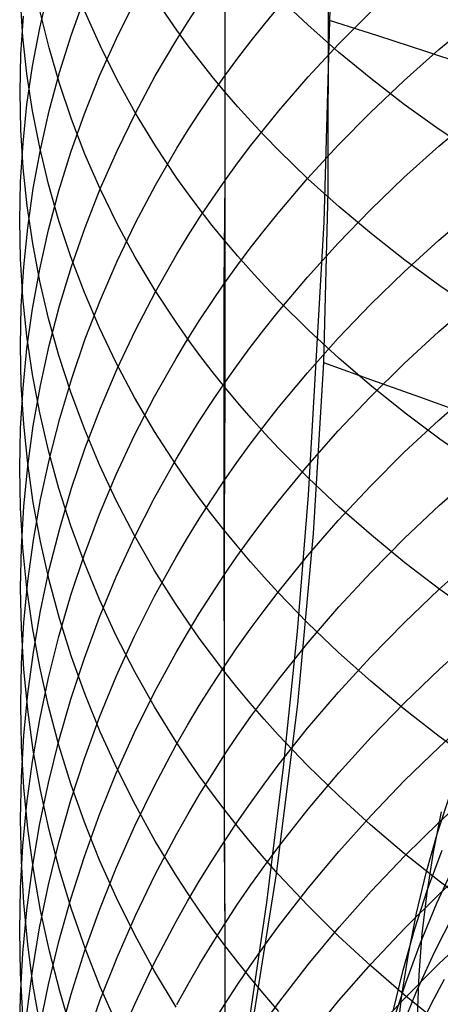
# Model space of a CAD drawing. Extents: x -383 to 1849, y -1185 to -529.
# Tile 237 of 256: x 193.37 to 197.38, y -1087.24 to -1077.85. Entities that reach past the tile are written whole.
import ezdxf

# ---------------------------------------------------------------- set-up
doc = ezdxf.new("R2010")
doc.units = 0
doc.layers.add('PREDEFINITO', color=7, linetype='CONTINUOUS')

msp = doc.modelspace()

# ---------------------------------------------------------------- linework, layer by layer
at = {"layer": 'PREDEFINITO'}
for p, q in [((196.3154, -1074.5882, 439.3962), (196.3105, -1079.4875, 439.3059)), ((195.3272, -1075.6237, 650.5404), (195.327, -1078.5385, 648.1151)), ((196.2742, -1079.7811, 439.3061), (196.3492, -1077.1655, 439.3496)), ((195.3262, -1077.3631, 628.0642), (195.3264, -1079.3899, 625.5879)), ((193.5619, -1077.9314, 634.9734), (193.6457, -1077.5692, 634.6532)), ((193.4012, -1078.014, 639.757), (193.3784, -1077.6591, 639.4174)), ((193.8652, -1077.9923, 632.797), (193.9946, -1077.6322, 632.491)), ((194.2928, -1078.0303, 630.6732), (194.4678, -1077.6774, 630.3852)), ((194.8702, -1077.9529, 647.4841), (194.6646, -1077.652, 647.1599)), ((196.1183, -1077.9018, 650.2481), (195.8379, -1077.6362, 649.9503)), ((193.65, -1078.1207, 642.3567), (193.566, -1077.7778, 642.0153)), ((194.9783, -1077.8688, 628.4606), (195.0904, -1077.6986, 628.3272)), ((195.709, -1077.8901, 626.4604), (195.8436, -1077.7279, 626.3383)), ((196.4164, -1078.081, 624.643), (196.7233, -1077.7733, 624.4209)), ((193.382, -1078.1795, 637.5103), (193.4052, -1077.8178, 637.1775)), ((194.1403, -1078.1058, 644.9391), (193.9957, -1077.7809, 644.6026)), ((194.8699, -1078.0406, 628.5953), (194.9783, -1077.8688, 628.4606)), ((196.3151, -1077.8534, 439.3363), (196.7829, -1078.0035, 439.2886)), ((197.3698, -1078.1369, 622.7784), (197.7141, -1077.8506, 622.5801)), ((193.4934, -1078.2957, 635.2954), (193.5619, -1077.9314, 634.9734)), ((194.9787, -1078.1014, 647.6441), (194.8702, -1077.9529, 647.4841)), ((195.578, -1078.0542, 626.5838), (195.709, -1077.8901, 626.4604)), ((196.4125, -1078.161, 650.5387), (196.1183, -1077.9018, 650.2481)), ((193.4392, -1078.368, 640.0957), (193.4012, -1078.014, 639.757)), ((193.7511, -1078.3558, 633.1059), (193.8652, -1077.9923, 632.797)), ((194.1329, -1078.3879, 630.9651), (194.2928, -1078.0303, 630.6732)), ((194.6645, -1078.3887, 628.8682), (194.8699, -1078.0406, 628.5953)), ((195.4507, -1078.2202, 626.7087), (195.578, -1078.0542, 626.5838)), ((196.7829, -1078.0035, 439.2886), (197.2505, -1078.1556, 439.2316)), ((193.7492, -1078.4612, 642.6956), (193.65, -1078.1207, 642.3567)), ((194.3002, -1078.4268, 645.2716), (194.1403, -1078.1058, 644.9391)), ((195.091, -1078.2485, 647.8026), (194.9787, -1078.1014, 647.6441)), ((196.1228, -1078.3967, 624.8709), (196.4164, -1078.081, 624.643)), ((197.0375, -1078.432, 622.9827), (197.3698, -1078.1369, 622.7784)), ((193.3741, -1078.5416, 637.8434), (193.382, -1078.1795, 637.5103)), ((195.2071, -1078.3942, 647.9597), (195.091, -1078.2485, 647.8026)), ((195.3272, -1078.3879, 626.8349), (195.4507, -1078.2202, 626.7087)), ((196.72, -1078.4137, 650.822), (196.4125, -1078.161, 650.5387)), ((197.2505, -1078.1556, 439.2316), (197.7176, -1078.3096, 439.1652)), ((193.44, -1078.6617, 635.6189), (193.4934, -1078.2957, 635.2954)), ((193.4925, -1078.7208, 640.4334), (193.4392, -1078.368, 640.0957)), ((193.6522, -1078.7223, 633.4173), (193.7511, -1078.3558, 633.1059)), ((193.9883, -1078.7497, 631.2604), (194.1329, -1078.3879, 630.9651)), ((194.4753, -1078.7437, 645.5997), (194.3002, -1078.4268, 645.2716)), ((194.4743, -1078.7424, 629.1455), (194.6645, -1078.3887, 628.8682)), ((195.327, -1078.5385, 648.1151), (195.2071, -1078.3942, 647.9597)), ((195.2074, -1078.5574, 626.9624), (195.3272, -1078.3879, 626.8349)), ((195.8429, -1078.7202, 625.1045), (196.1228, -1078.3967, 624.8709)), ((196.7175, -1078.7357, 623.1929), (197.0375, -1078.432, 622.9827)), ((197.0404, -1078.6596, 651.0976), (196.72, -1078.4137, 650.822)), ((193.8636, -1078.7989, 643.0319), (193.7492, -1078.4612, 642.6956)), ((193.3814, -1078.9037, 638.1765), (193.3741, -1078.5416, 637.8434)), ((195.0914, -1078.7286, 627.0912), (195.2074, -1078.5574, 626.9624)), ((195.4507, -1078.6813, 648.269), (195.327, -1078.5385, 648.1151)), ((195.327, -1078.5385, 648.1151), (195.3279, -1079.9611, 646.8606)), ((193.4019, -1079.0288, 635.9435), (193.44, -1078.6617, 635.6189)), ((195.5782, -1078.8225, 648.4212), (195.4507, -1078.6813, 648.269)), ((197.3732, -1078.8986, 651.3656), (197.0404, -1078.6596, 651.0976)), ((193.561, -1079.0721, 640.7695), (193.4925, -1078.7208, 640.4334)), ((193.5684, -1079.0913, 633.7307), (193.6522, -1078.7223, 633.4173)), ((193.8589, -1079.1154, 631.5588), (193.9883, -1078.7497, 631.2604)), ((193.9932, -1079.1336, 643.3651), (193.8636, -1078.7989, 643.0319)), ((194.2994, -1079.1013, 629.4268), (194.4743, -1078.7424, 629.1455)), ((194.6656, -1079.0559, 645.9231), (194.4753, -1078.7437, 645.5997)), ((194.9793, -1078.9014, 627.2213), (195.0914, -1078.7286, 627.0912)), ((195.7083, -1078.8849, 625.2233), (195.8429, -1078.7202, 625.1045)), ((196.4104, -1079.0477, 623.4089), (196.7175, -1078.7357, 623.1929)), ((197.3694, -1079.0584, 621.5369), (197.7137, -1078.7682, 621.3443)), ((193.404, -1079.2654, 638.5092), (193.3814, -1078.9037, 638.1765)), ((194.8709, -1079.0758, 627.3525), (194.9793, -1078.9014, 627.2213)), ((195.5773, -1079.0514, 625.3436), (195.7083, -1078.8849, 625.2233)), ((195.7093, -1078.9622, 648.5717), (195.5782, -1078.8225, 648.4212)), ((197.7178, -1079.1305, 651.6255), (197.3732, -1078.8986, 651.3656)), ((195.8441, -1079.1003, 648.7205), (195.7093, -1078.9622, 648.5717)), ((193.379, -1079.3968, 636.2688), (193.4019, -1079.0288, 635.9435)), ((193.4999, -1079.4624, 634.046), (193.5684, -1079.0913, 633.7307)), ((193.6447, -1079.4214, 641.1038), (193.561, -1079.0721, 640.7695)), ((194.6655, -1079.4293, 627.6185), (194.8709, -1079.0758, 627.3525)), ((194.8711, -1079.3631, 646.2413), (194.6656, -1079.0559, 645.9231)), ((195.45, -1079.2197, 625.4651), (195.5773, -1079.0514, 625.3436)), ((196.1166, -1079.3678, 623.6305), (196.4104, -1079.0477, 623.4089)), ((197.0371, -1079.3575, 621.7353), (197.3694, -1079.0584, 621.5369)), ((193.7446, -1079.4844, 631.8601), (193.8589, -1079.1154, 631.5588)), ((194.1381, -1079.4647, 643.6947), (193.9932, -1079.1336, 643.3651)), ((194.1396, -1079.4651, 629.712), (194.2994, -1079.1013, 629.4268)), ((196.1243, -1079.3718, 649.013), (195.8441, -1079.1003, 648.7205)), ((193.4417, -1079.6263, 638.8412), (193.404, -1079.2654, 638.5092)), ((195.3264, -1079.3899, 625.5879), (195.45, -1079.2197, 625.4651)), ((194.9796, -1079.5148, 646.3983), (194.8711, -1079.3631, 646.2413)), ((195.8365, -1079.6958, 623.8576), (196.1166, -1079.3678, 623.6305)), ((196.4184, -1079.6367, 649.2984), (196.1243, -1079.3718, 649.013)), ((196.7171, -1079.6653, 621.9395), (197.0371, -1079.3575, 621.7353)), ((193.3713, -1079.7652, 636.5944), (193.379, -1079.3968, 636.2688)), ((193.4466, -1079.8352, 634.3627), (193.4999, -1079.4624, 634.046)), ((193.7437, -1079.7683, 641.4357), (193.6447, -1079.4214, 641.1038)), ((193.9951, -1079.8331, 630.0005), (194.1396, -1079.4651, 629.712)), ((194.2982, -1079.7919, 644.0205), (194.1381, -1079.4647, 643.6947)), ((194.4754, -1079.7885, 627.8888), (194.6655, -1079.4293, 627.6185)), ((195.2066, -1079.5618, 625.7121), (195.3264, -1079.3899, 625.5879)), ((195.3264, -1079.3899, 625.5879), (195.3197, -1080.3746, 624.3275)), ((193.6457, -1079.8565, 632.1637), (193.7446, -1079.4844, 631.8601)), ((195.0919, -1079.665, 646.5539), (194.9796, -1079.5148, 646.3983)), ((195.0907, -1079.7355, 625.8375), (195.2066, -1079.5618, 625.7121)), ((196.3105, -1079.4875, 439.3059), (196.269, -1081.1221, 439.2773)), ((193.4947, -1079.9859, 639.1721), (193.4417, -1079.6263, 638.8412)), ((196.7258, -1079.8948, 649.5766), (196.4184, -1079.6367, 649.2984)), ((194.9785, -1079.9109, 625.9641), (195.0907, -1079.7355, 625.8375)), ((195.208, -1079.8138, 646.7081), (195.0919, -1079.665, 646.5539)), ((195.7018, -1079.8627, 623.9731), (195.8365, -1079.6958, 623.8576)), ((196.4099, -1079.9816, 622.1493), (196.7171, -1079.6653, 621.9395)), ((197.3696, -1079.9541, 620.2766), (197.7139, -1079.6602, 620.0899)), ((193.3789, -1080.1336, 636.9201), (193.3713, -1079.7652, 636.5944)), ((193.4086, -1080.2092, 634.6805), (193.4466, -1079.8352, 634.3627)), ((193.8579, -1080.1125, 641.7651), (193.7437, -1079.7683, 641.4357)), ((193.8657, -1080.2051, 630.2921), (193.9951, -1079.8331, 630.0005)), ((194.4735, -1080.1149, 644.342), (194.2982, -1079.7919, 644.0205)), ((194.3004, -1080.153, 628.1631), (194.4754, -1079.7885, 627.8888)), ((195.3279, -1079.9611, 646.8606), (195.208, -1079.8138, 646.7081)), ((196.1273, -1082.387, 439.265), (196.2742, -1079.7811, 439.3061)), ((193.5619, -1080.231, 632.4694), (193.6457, -1079.8565, 632.1637)), ((194.8701, -1080.0878, 626.0919), (194.9785, -1079.9109, 625.9641)), ((195.5707, -1080.0315, 624.09), (195.7018, -1079.8627, 623.9731)), ((197.046, -1080.146, 649.8473), (196.7258, -1079.8948, 649.5766)), ((193.5629, -1080.344, 639.5015), (193.4947, -1079.9859, 639.1721)), ((195.3279, -1079.9611, 646.8606), (195.3269, -1081.3559, 645.5776)), ((195.4516, -1080.1069, 647.0116), (195.3279, -1079.9611, 646.8606)), ((195.4433, -1080.2021, 624.2081), (195.5707, -1080.0315, 624.09)), ((196.1161, -1080.306, 622.3645), (196.4099, -1079.9816, 622.1493)), ((197.0373, -1080.2571, 620.4691), (197.3696, -1079.9541, 620.2766)), ((193.9873, -1080.4535, 642.0914), (193.8579, -1080.1125, 641.7651)), ((194.664, -1080.4331, 644.6589), (194.4735, -1080.1149, 644.342)), ((194.6647, -1080.4464, 626.3508), (194.8701, -1080.0878, 626.0919)), ((195.5791, -1080.2511, 647.161), (195.4516, -1080.1069, 647.0116)), ((193.4017, -1080.5016, 637.2454), (193.3789, -1080.1336, 636.9201)), ((193.3857, -1080.584, 634.999), (193.4086, -1080.2092, 634.6805)), ((193.7516, -1080.5805, 630.5864), (193.8657, -1080.2051, 630.2921)), ((194.1407, -1080.5224, 628.441), (194.3004, -1080.153, 628.1631)), ((195.3197, -1080.3746, 624.3275), (195.4433, -1080.2021, 624.2081)), ((197.3786, -1080.3901, 650.1103), (197.046, -1080.146, 649.8473)), ((193.4933, -1080.6077, 632.7768), (193.5619, -1080.231, 632.4694)), ((195.7103, -1080.3938, 647.3087), (195.5791, -1080.2511, 647.161)), ((195.836, -1080.6384, 622.585), (196.1161, -1080.306, 622.3645)), ((196.7173, -1080.5689, 620.6672), (197.0373, -1080.2571, 620.4691)), ((193.6464, -1080.7001, 639.8291), (193.5629, -1080.344, 639.5015)), ((195.1998, -1080.5488, 624.4481), (195.3197, -1080.3746, 624.3275)), ((195.3197, -1080.3746, 624.3275), (195.3192, -1081.3263, 623.0413)), ((195.845, -1080.5348, 647.4548), (195.7103, -1080.3938, 647.3087)), ((197.7231, -1080.6269, 650.3654), (197.3786, -1080.3901, 650.1103)), ((193.4397, -1080.8687, 637.57), (193.4017, -1080.5016, 637.2454)), ((194.132, -1080.7909, 642.4143), (193.9873, -1080.4535, 642.0914)), ((194.4746, -1080.8109, 626.6139), (194.6647, -1080.4464, 626.3508)), ((194.8698, -1080.7463, 644.9707), (194.664, -1080.4331, 644.6589)), ((193.3781, -1080.9593, 635.3179), (193.3857, -1080.584, 634.999)), ((193.6526, -1080.959, 630.8831), (193.7516, -1080.5805, 630.5864)), ((193.9962, -1080.8961, 628.7223), (194.1407, -1080.5224, 628.441)), ((195.0838, -1080.7248, 624.5699), (195.1998, -1080.5488, 624.4481)), ((196.1253, -1080.812, 647.7419), (195.845, -1080.5348, 647.4548)), ((196.4102, -1080.8892, 620.8707), (196.7173, -1080.5689, 620.6672)), ((197.3693, -1080.8256, 618.999), (197.7136, -1080.528, 618.8181)), ((193.44, -1080.9861, 633.0857), (193.4933, -1080.6077, 632.7768)), ((195.7013, -1080.8076, 622.6972), (195.836, -1080.6384, 622.585)), ((193.7451, -1081.0538, 640.1545), (193.6464, -1080.7001, 639.8291)), ((194.9783, -1080.9009, 645.1246), (194.8698, -1080.7463, 644.9707)), ((194.9715, -1080.9025, 624.6929), (195.0838, -1080.7248, 624.5699)), ((193.4929, -1081.2347, 637.8935), (193.4397, -1080.8687, 637.57)), ((194.292, -1081.1244, 642.7334), (194.132, -1080.7909, 642.4143)), ((194.2996, -1081.1807, 626.8809), (194.4746, -1080.8109, 626.6139)), ((195.5702, -1080.9786, 622.8107), (195.7013, -1080.8076, 622.6972)), ((196.4193, -1081.0824, 648.022), (196.1253, -1080.812, 647.7419)), ((197.037, -1081.1323, 619.1855), (197.3693, -1080.8256, 618.999)), ((193.3857, -1081.3346, 635.6367), (193.3781, -1080.9593, 635.3179)), ((193.5689, -1081.3401, 631.1818), (193.6526, -1080.959, 630.8831)), ((193.8668, -1081.2739, 629.0065), (193.9962, -1080.8961, 628.7223)), ((194.863, -1081.0818, 624.8171), (194.9715, -1080.9025, 624.6929)), ((195.0907, -1081.054, 645.2771), (194.9783, -1080.9009, 645.1246)), ((196.1163, -1081.2178, 621.0794), (196.4102, -1080.8892, 620.8707)), ((193.4019, -1081.3658, 633.3955), (193.44, -1080.9861, 633.0857)), ((193.8591, -1081.4046, 640.4772), (193.7451, -1081.0538, 640.1545)), ((195.2069, -1081.2057, 645.4281), (195.0907, -1081.054, 645.2771)), ((195.4428, -1081.1515, 622.9254), (195.5702, -1080.9786, 622.8107)), ((194.4671, -1081.4535, 643.0484), (194.292, -1081.1244, 642.7334)), ((194.6575, -1081.4451, 625.0685), (194.863, -1081.0818, 624.8171)), ((195.3192, -1081.3263, 623.0413), (195.4428, -1081.1515, 622.9254)), ((196.269, -1081.1221, 439.2773), (196.1702, -1082.7523, 439.2519)), ((196.269, -1081.1221, 439.2773), (196.7272, -1081.2848, 439.2283)), ((196.7267, -1081.346, 648.2949), (196.4193, -1081.0824, 648.022)), ((196.717, -1081.448, 619.3774), (197.037, -1081.1323, 619.1855)), ((193.5614, -1081.599, 638.2155), (193.4929, -1081.2347, 637.8935)), ((194.1399, -1081.5554, 627.1514), (194.2996, -1081.1807, 626.8809)), ((195.3269, -1081.3559, 645.5776), (195.2069, -1081.2057, 645.4281)), ((195.8363, -1081.5545, 621.2934), (196.1163, -1081.2178, 621.0794)), ((193.4085, -1081.7095, 635.9552), (193.3857, -1081.3346, 635.6367)), ((193.5004, -1081.7234, 631.4822), (193.5689, -1081.3401, 631.1818)), ((193.7527, -1081.6552, 629.2934), (193.8668, -1081.2739, 629.0065)), ((195.1993, -1081.5029, 623.1585), (195.3192, -1081.3263, 623.0413)), ((195.3192, -1081.3263, 623.0413), (195.3194, -1082.2513, 621.736)), ((197.0469, -1081.6025, 648.5606), (196.7267, -1081.346, 648.2949)), ((196.7272, -1081.2848, 439.2283), (197.1851, -1081.4492, 439.17)), ((193.379, -1081.7463, 633.7061), (193.4019, -1081.3658, 633.3955)), ((193.9883, -1081.7522, 640.797), (193.8591, -1081.4046, 640.4772)), ((195.3269, -1081.3559, 645.5776), (195.3202, -1082.7188, 644.2591)), ((195.4507, -1081.5046, 645.7256), (195.3269, -1081.3559, 645.5776)), ((197.3693, -1081.6695, 617.7034), (197.7134, -1081.3684, 617.5283)), ((194.6575, -1081.7779, 643.3588), (194.4671, -1081.4535, 643.0484)), ((194.4673, -1081.8142, 625.3241), (194.6575, -1081.4451, 625.0685)), ((195.0832, -1081.6812, 623.2768), (195.1993, -1081.5029, 623.1585)), ((195.5783, -1081.6516, 645.872), (195.4507, -1081.5046, 645.7256)), ((196.4099, -1081.7723, 619.5745), (196.717, -1081.448, 619.3774)), ((197.1851, -1081.4492, 439.17), (197.6426, -1081.6154, 439.1024)), ((193.6451, -1081.9612, 638.5358), (193.5614, -1081.599, 638.2155)), ((193.9953, -1081.9346, 627.4252), (194.1399, -1081.5554, 627.1514)), ((195.7016, -1081.7258, 621.4022), (195.8363, -1081.5545, 621.2934)), ((197.3795, -1081.8517, 648.8187), (197.0469, -1081.6025, 648.5606)), ((193.4465, -1082.0835, 636.273), (193.4085, -1081.7095, 635.9552)), ((193.6538, -1082.0395, 629.5826), (193.7527, -1081.6552, 629.2934)), ((194.971, -1081.8613, 623.3962), (195.0832, -1081.6812, 623.2768)), ((195.7095, -1081.797, 646.0168), (195.5783, -1081.6516, 645.872)), ((197.0371, -1081.9799, 617.8839), (197.3693, -1081.6695, 617.7034)), ((193.3714, -1082.1272, 634.017), (193.379, -1081.7463, 633.7061)), ((193.4471, -1082.1084, 631.784), (193.5004, -1081.7234, 631.4822)), ((194.1327, -1082.0962, 641.1135), (193.9883, -1081.7522, 640.797)), ((194.2922, -1082.1887, 625.5833), (194.4673, -1081.8142, 625.3241)), ((194.8632, -1082.0972, 643.6643), (194.6575, -1081.7779, 643.3588)), ((195.5705, -1081.8991, 621.5123), (195.7016, -1081.7258, 621.4022)), ((195.8444, -1081.9408, 646.16), (195.7095, -1081.797, 646.0168)), ((196.116, -1082.105, 619.7768), (196.4099, -1081.7723, 619.5745)), ((194.8625, -1082.043, 623.5168), (194.971, -1081.8613, 623.3962)), ((195.4431, -1082.0742, 621.6235), (195.5705, -1081.8991, 621.5123)), ((197.724, -1082.0935, 649.069), (197.3795, -1081.8517, 648.8187)), ((193.7441, -1082.321, 638.8538), (193.6451, -1081.9612, 638.5358)), ((193.866, -1082.3178, 627.7019), (193.9953, -1081.9346, 627.4252)), ((196.1248, -1082.2235, 646.4413), (195.8444, -1081.9408, 646.16)), ((196.7172, -1082.2994, 618.0696), (197.0371, -1081.9799, 617.8839)), ((193.4997, -1082.4563, 636.5897), (193.4465, -1082.0835, 636.273)), ((193.5701, -1082.4265, 629.8739), (193.6538, -1082.0395, 629.5826)), ((194.2924, -1082.4362, 641.4262), (194.1327, -1082.0962, 641.1135)), ((194.657, -1082.4112, 623.761), (194.8625, -1082.043, 623.5168)), ((194.9717, -1082.2548, 643.8151), (194.8632, -1082.0972, 643.6643)), ((195.3194, -1082.2513, 621.736), (195.4431, -1082.0742, 621.6235)), ((193.379, -1082.5082, 634.3279), (193.3714, -1082.1272, 634.017)), ((193.409, -1082.4947, 632.0869), (193.4471, -1082.1084, 631.784)), ((194.1323, -1082.5682, 625.846), (194.2922, -1082.1887, 625.5833)), ((195.836, -1082.4459, 619.984), (196.116, -1082.105, 619.7768)), ((197.3747, -1082.4823, 616.3865), (197.7187, -1082.178, 616.2175)), ((195.0841, -1082.4109, 643.9646), (194.9717, -1082.2548, 643.8151)), ((195.1995, -1082.4301, 621.8497), (195.3194, -1082.2513, 621.736)), ((195.3194, -1082.2513, 621.736), (195.3191, -1083.1512, 620.4128)), ((196.4189, -1082.4993, 646.7159), (196.1248, -1082.2235, 646.4413)), ((193.8583, -1082.6779, 639.1694), (193.7441, -1082.321, 638.8538)), ((193.7518, -1082.7046, 627.9812), (193.866, -1082.3178, 627.7019)), ((196.4102, -1082.6276, 618.2604), (196.7172, -1082.2994, 618.0696)), ((193.5682, -1082.8274, 636.905), (193.4997, -1082.4563, 636.5897)), ((193.5016, -1082.8157, 630.1668), (193.5701, -1082.4265, 629.8739)), ((194.4673, -1082.7717, 641.7349), (194.2924, -1082.4362, 641.4262)), ((194.4667, -1082.7853, 624.0092), (194.657, -1082.4112, 623.761)), ((195.0835, -1082.6108, 621.9644), (195.1995, -1082.4301, 621.8497)), ((195.2003, -1082.5656, 644.1126), (195.0841, -1082.4109, 643.9646)), ((195.7013, -1082.6193, 620.0894), (195.836, -1082.4459, 619.984)), ((196.0208, -1083.6852, 439.2456), (196.1273, -1082.387, 439.265)), ((193.4018, -1082.8887, 634.6385), (193.379, -1082.5082, 634.3279)), ((193.3862, -1082.8819, 632.3904), (193.409, -1082.4947, 632.0869)), ((195.3202, -1082.7188, 644.2591), (195.2003, -1082.5656, 644.1126)), ((196.7264, -1082.7681, 646.9835), (196.4189, -1082.4993, 646.7159)), ((197.0426, -1082.796, 616.5607), (197.3747, -1082.4823, 616.3865)), ((193.9877, -1082.9522, 626.1118), (194.1323, -1082.5682, 625.846)), ((194.9712, -1082.7932, 622.0803), (195.0835, -1082.6108, 621.9644)), ((195.5702, -1082.7947, 620.196), (195.7013, -1082.6193, 620.0894)), ((196.1165, -1082.9644, 618.4562), (196.4102, -1082.6276, 618.2604)), ((193.6529, -1083.0945, 628.2627), (193.7518, -1082.7046, 627.9812)), ((193.9877, -1083.0316, 639.482), (193.8583, -1082.6779, 639.1694)), ((195.444, -1082.8703, 644.4041), (195.3202, -1082.7188, 644.2591)), ((195.3202, -1082.7188, 644.2591), (195.3205, -1085.3808, 641.5589)), ((196.1702, -1082.7523, 439.2519), (196.0195, -1084.3774, 439.2289)), ((193.4483, -1083.2067, 630.461), (193.5016, -1082.8157, 630.1668)), ((193.6519, -1083.1964, 637.2185), (193.5682, -1082.8274, 636.905)), ((194.2916, -1083.1648, 624.261), (194.4667, -1082.7853, 624.0092)), ((194.6575, -1083.1024, 642.0391), (194.4673, -1082.7717, 641.7349)), ((194.8627, -1082.9772, 622.1972), (194.9712, -1082.7932, 622.0803)), ((195.4428, -1082.972, 620.3038), (195.5702, -1082.7947, 620.196)), ((196.7229, -1083.1189, 616.7399), (197.0426, -1082.796, 616.5607)), ((197.0467, -1083.0297, 647.244), (196.7264, -1082.7681, 646.9835)), ((193.3785, -1083.2695, 632.6942), (193.3862, -1082.8819, 632.3904)), ((193.4398, -1083.2683, 634.9483), (193.4018, -1082.8887, 634.6385)), ((195.5716, -1083.0203, 644.5476), (195.444, -1082.8703, 644.4041)), ((193.8582, -1083.3402, 626.3804), (193.9877, -1082.9522, 626.1118)), ((194.1324, -1083.3815, 639.7914), (193.9877, -1083.0316, 639.482)), ((194.6572, -1083.3501, 622.4342), (194.8627, -1082.9772, 622.1972)), ((195.3191, -1083.1512, 620.4128), (195.4428, -1082.972, 620.3038)), ((195.7028, -1083.1686, 644.6896), (195.5716, -1083.0203, 644.5476)), ((195.8365, -1083.3094, 618.6568), (196.1165, -1082.9644, 618.4562)), ((197.3794, -1083.2838, 647.497), (197.0467, -1083.0297, 647.244)), ((197.3703, -1083.2853, 615.0638), (197.7145, -1082.9776, 614.9008)), ((193.5692, -1083.4871, 628.5462), (193.6529, -1083.0945, 628.2627)), ((194.863, -1083.4279, 642.3385), (194.6575, -1083.1024, 642.0391)), ((196.4159, -1083.4507, 616.9241), (196.7229, -1083.1189, 616.7399)), ((193.4102, -1083.599, 630.7562), (193.4483, -1083.2067, 630.461)), ((193.7508, -1083.5628, 637.5298), (193.6519, -1083.1964, 637.2185)), ((194.1317, -1083.5494, 624.5161), (194.2916, -1083.1648, 624.261)), ((195.1993, -1083.3323, 620.5229), (195.3191, -1083.1512, 620.4128)), ((195.3191, -1083.1512, 620.4128), (195.32, -1084.0236, 619.0719)), ((195.8376, -1083.3153, 644.8299), (195.7028, -1083.1686, 644.6896)), ((193.3861, -1083.6571, 632.9981), (193.3785, -1083.2695, 632.6942)), ((193.4931, -1083.6467, 635.2572), (193.4398, -1083.2683, 634.9483)), ((195.7019, -1083.485, 618.7588), (195.8365, -1083.3094, 618.6568)), ((196.118, -1083.6036, 645.1058), (195.8376, -1083.3153, 644.8299)), ((197.038, -1083.6025, 615.2318), (197.3703, -1083.2853, 615.0638)), ((197.724, -1083.5304, 647.7425), (197.3794, -1083.2838, 647.497)), ((193.744, -1083.7318, 626.6515), (193.8582, -1083.3402, 626.3804)), ((194.2923, -1083.7274, 640.0971), (194.1324, -1083.3815, 639.7914)), ((194.4669, -1083.729, 622.6749), (194.6572, -1083.3501, 622.4342)), ((195.0832, -1083.5152, 620.6341), (195.1993, -1083.3323, 620.5229)), ((193.5007, -1083.8819, 628.8313), (193.5692, -1083.4871, 628.5462)), ((194.9714, -1083.5885, 642.4863), (194.863, -1083.4279, 642.3385)), ((195.5709, -1083.6626, 618.8621), (195.7019, -1083.485, 618.7588)), ((196.1223, -1083.7911, 617.1132), (196.4159, -1083.4507, 616.9241)), ((193.3873, -1083.9922, 631.0521), (193.4102, -1083.599, 630.7562)), ((193.865, -1083.9264, 637.8387), (193.7508, -1083.5628, 637.5298)), ((193.9871, -1083.9385, 624.7742), (194.1317, -1083.5494, 624.5161)), ((194.971, -1083.6999, 620.7463), (195.0832, -1083.5152, 620.6341)), ((195.0837, -1083.7477, 642.6327), (194.9714, -1083.5885, 642.4863)), ((193.4089, -1084.0442, 633.3016), (193.3861, -1083.6571, 632.9981)), ((193.5616, -1084.0234, 635.5646), (193.4931, -1083.6467, 635.2572)), ((195.4436, -1083.8421, 618.9664), (195.5709, -1083.6626, 618.8621)), ((195.8888, -1084.9797, 439.2271), (196.0208, -1083.6852, 439.2456)), ((196.4122, -1083.8849, 645.375), (196.118, -1083.6036, 645.1058)), ((196.718, -1083.9289, 615.4047), (197.038, -1083.6025, 615.2318)), ((193.645, -1084.1266, 626.9248), (193.744, -1083.7318, 626.6515)), ((194.2918, -1084.1135, 622.9191), (194.4669, -1083.729, 622.6749)), ((194.4674, -1084.0687, 640.3989), (194.2923, -1083.7274, 640.0971)), ((194.8625, -1083.8862, 620.8596), (194.971, -1083.6999, 620.7463)), ((195.1998, -1083.9053, 642.7778), (195.0837, -1083.7477, 642.6327)), ((197.375, -1084.0444, 613.7164), (197.719, -1083.7336, 613.5596)), ((193.4474, -1084.2786, 629.1177), (193.5007, -1083.8819, 628.8313)), ((195.32, -1084.0236, 619.0719), (195.4436, -1083.8421, 618.9664)), ((195.8424, -1084.14, 617.3069), (196.1223, -1083.7911, 617.1132)), ((193.8576, -1084.3317, 625.0351), (193.9871, -1083.9385, 624.7742)), ((193.9944, -1084.2865, 638.1447), (193.865, -1083.9264, 637.8387)), ((194.657, -1084.2638, 621.0891), (194.8625, -1083.8862, 620.8596)), ((195.3197, -1084.0614, 642.9214), (195.1998, -1083.9053, 642.7778)), ((196.4109, -1084.2642, 615.5823), (196.718, -1083.9289, 615.4047)), ((196.7197, -1084.1591, 645.6375), (196.4122, -1083.8849, 645.375)), ((193.3797, -1084.3859, 631.3483), (193.3873, -1083.9922, 631.0521)), ((193.4469, -1084.4305, 633.6044), (193.4089, -1084.0442, 633.3016)), ((193.6453, -1084.398, 635.8704), (193.5616, -1084.0234, 635.5646)), ((194.6578, -1084.4052, 640.6963), (194.4674, -1084.0687, 640.3989)), ((195.2002, -1084.2069, 619.1785), (195.32, -1084.0236, 619.0719)), ((195.4434, -1084.2159, 643.0635), (195.3197, -1084.0614, 642.9214)), ((195.32, -1084.0236, 619.0719), (195.3202, -1085.6902, 616.3377)), ((197.0429, -1084.3647, 613.8781), (197.375, -1084.0444, 613.7164)), ((193.5613, -1084.5241, 627.2), (193.645, -1084.1266, 626.9248)), ((194.132, -1084.503, 623.1666), (194.2918, -1084.1135, 622.9191)), ((195.7078, -1084.3175, 617.4054), (195.8424, -1084.14, 617.3069)), ((197.0401, -1084.4261, 645.8929), (196.7197, -1084.1591, 645.6375)), ((195.0843, -1084.3921, 619.2862), (195.2002, -1084.2069, 619.1785)), ((195.5708, -1084.3688, 643.2041), (195.4434, -1084.2159, 643.0635)), ((193.4093, -1084.6765, 629.405), (193.4474, -1084.2786, 629.1177)), ((193.7434, -1084.7286, 625.2983), (193.8576, -1084.3317, 625.0351)), ((194.139, -1084.6429, 638.4475), (193.9944, -1084.2865, 638.1447)), ((194.4667, -1084.6474, 621.3223), (194.657, -1084.2638, 621.0891)), ((195.5768, -1084.497, 617.5051), (195.7078, -1084.3175, 617.4054)), ((196.1171, -1084.6082, 615.7646), (196.4109, -1084.2642, 615.5823)), ((193.3873, -1084.7795, 631.6445), (193.3797, -1084.3859, 631.3483)), ((193.5002, -1084.8155, 633.9062), (193.4469, -1084.4305, 633.6044)), ((193.7443, -1084.7701, 636.174), (193.6453, -1084.398, 635.8704)), ((194.8635, -1084.7363, 640.989), (194.6578, -1084.4052, 640.6963)), ((194.9721, -1084.5791, 619.3948), (195.0843, -1084.3921, 619.2862)), ((195.702, -1084.5199, 643.3432), (195.5708, -1084.3688, 643.2041)), ((196.0195, -1084.3774, 439.2289), (195.8163, -1085.9967, 439.2084)), ((196.7231, -1084.6944, 614.0445), (197.0429, -1084.3647, 613.8781)), ((197.3729, -1084.6855, 646.1411), (197.0401, -1084.4261, 645.8929)), ((193.4927, -1084.9238, 627.4767), (193.5613, -1084.5241, 627.2)), ((193.9873, -1084.8971, 623.417), (194.132, -1084.503, 623.1666)), ((195.4495, -1084.6786, 617.6059), (195.5768, -1084.497, 617.5051)), ((195.8368, -1084.6694, 643.4807), (195.702, -1084.5199, 643.3432)), ((197.3756, -1084.7842, 612.3596), (197.7196, -1084.4705, 612.2089)), ((194.8638, -1084.7678, 619.5045), (194.9721, -1084.5791, 619.3948)), ((195.837, -1084.9608, 615.9513), (196.1171, -1084.6082, 615.7646)), ((193.3864, -1085.0754, 629.693), (193.4093, -1084.6765, 629.405)), ((194.2988, -1084.9951, 638.7467), (194.139, -1084.6429, 638.4475)), ((194.2917, -1085.0366, 621.5589), (194.4667, -1084.6474, 621.3223)), ((195.326, -1084.8621, 617.7078), (195.4495, -1084.6786, 617.6059)), ((196.1171, -1084.9632, 643.751), (195.8368, -1084.6694, 643.4807)), ((196.4162, -1085.0332, 614.2155), (196.7231, -1084.6944, 614.0445)), ((197.7176, -1084.9371, 646.382), (197.3729, -1084.6855, 646.1411)), ((193.41, -1085.1727, 631.9404), (193.3873, -1084.7795, 631.6445)), ((193.5686, -1085.1988, 634.2066), (193.5002, -1084.8155, 633.9062)), ((193.6444, -1085.1286, 625.5637), (193.7434, -1084.7286, 625.2983)), ((193.8585, -1085.1391, 636.4752), (193.7443, -1084.7701, 636.174)), ((194.6585, -1085.1501, 619.7268), (194.8638, -1084.7678, 619.5045)), ((194.972, -1084.8997, 641.1335), (194.8635, -1084.7363, 640.989)), ((197.0435, -1085.1077, 612.5149), (197.3756, -1084.7842, 612.3596)), ((193.8579, -1085.2954, 623.6701), (193.9873, -1084.8971, 623.417)), ((195.0843, -1085.0616, 641.2767), (194.972, -1084.8997, 641.1335)), ((195.2062, -1085.0475, 617.8108), (195.326, -1084.8621, 617.7078)), ((193.4394, -1085.3254, 627.7546), (193.4927, -1084.9238, 627.4767)), ((194.4739, -1085.3426, 639.042), (194.2988, -1084.9951, 638.7467)), ((195.7023, -1085.1401, 616.0463), (195.837, -1084.9608, 615.9513)), ((195.729, -1086.2698, 439.2097), (195.8888, -1084.9797, 439.2271)), ((196.4112, -1085.25, 644.0148), (196.1171, -1084.9632, 643.751)), ((193.3788, -1085.4747, 629.9813), (193.3864, -1085.0754, 629.693)), ((194.1318, -1085.431, 621.7986), (194.2917, -1085.0366, 621.5589)), ((195.2005, -1085.222, 641.4185), (195.0843, -1085.0616, 641.2767)), ((195.0902, -1085.2348, 617.9148), (195.2062, -1085.0475, 617.8108)), ((196.1226, -1085.3808, 614.3909), (196.4162, -1085.0332, 614.2155)), ((193.4481, -1085.565, 632.2356), (193.41, -1085.1727, 631.9404)), ((193.5607, -1085.5314, 625.8309), (193.6444, -1085.1286, 625.5637)), ((193.9879, -1085.5048, 636.7737), (193.8585, -1085.1391, 636.4752)), ((194.4684, -1085.5385, 619.9526), (194.6585, -1085.1501, 619.7268)), ((195.5712, -1085.3215, 616.1424), (195.7023, -1085.1401, 616.0463)), ((196.7238, -1085.4405, 612.6747), (197.0435, -1085.1077, 612.5149)), ((197.3763, -1085.499, 610.9893), (197.7204, -1085.1824, 610.8449)), ((193.6523, -1085.5799, 634.5054), (193.5686, -1085.1988, 634.2066)), ((194.978, -1085.4239, 618.0198), (195.0902, -1085.2348, 617.9148)), ((195.3205, -1085.3808, 641.5589), (195.2005, -1085.222, 641.4185)), ((196.7186, -1085.5295, 644.2719), (196.4112, -1085.25, 644.0148)), ((197.3583, -1085.6057, 527.6912), (197.4816, -1085.2293, 527.9778)), ((193.4013, -1085.7282, 628.0335), (193.4394, -1085.3254, 627.7546)), ((193.7436, -1085.6974, 623.9255), (193.8579, -1085.2954, 623.6701)), ((194.6643, -1085.6851, 639.3329), (194.4739, -1085.3426, 639.042)), ((195.4442, -1085.538, 641.6978), (195.3205, -1085.3808, 641.5589)), ((195.3205, -1085.3808, 641.5589), (195.3267, -1086.6782, 640.1766)), ((195.4438, -1085.5049, 616.2395), (195.5712, -1085.3215, 616.1424)), ((195.8427, -1085.737, 614.5708), (196.1226, -1085.3808, 614.3909)), ((193.3864, -1085.874, 630.2697), (193.3788, -1085.4747, 629.9813)), ((193.9872, -1085.83, 622.0412), (194.1318, -1085.431, 621.7986)), ((194.8696, -1085.6147, 618.1257), (194.978, -1085.4239, 618.0198)), ((196.4169, -1085.7826, 612.839), (196.7238, -1085.4405, 612.6747)), ((197.318, -1085.7896, 525.3812), (197.394, -1085.4056, 525.6776)), ((193.5013, -1085.956, 632.5298), (193.4481, -1085.565, 632.2356)), ((193.4921, -1085.9365, 626.0996), (193.5607, -1085.5314, 625.8309)), ((194.1326, -1085.8667, 637.0691), (193.9879, -1085.5048, 636.7737)), ((194.2935, -1085.9327, 620.1817), (194.4684, -1085.5385, 619.9526)), ((195.3202, -1085.6902, 616.3377), (195.4438, -1085.5049, 616.2395)), ((195.5718, -1085.6935, 641.8353), (195.4442, -1085.538, 641.6978)), ((197.0389, -1085.8015, 644.5221), (196.7186, -1085.5295, 644.2719)), ((197.0442, -1085.8253, 611.1381), (197.3763, -1085.499, 610.9893)), ((193.7512, -1085.9584, 634.8021), (193.6523, -1085.5799, 634.5054)), ((194.6643, -1086.0014, 618.3404), (194.8696, -1085.6147, 618.1257)), ((197.2503, -1085.9867, 527.4038), (197.3583, -1085.6057, 527.6912)), ((193.3784, -1086.132, 628.313), (193.4013, -1085.7282, 628.0335)), ((193.6446, -1086.1026, 624.183), (193.7436, -1085.6974, 623.9255)), ((194.8698, -1086.0222, 639.6193), (194.6643, -1085.6851, 639.3329)), ((195.2003, -1085.8775, 616.4369), (195.3202, -1085.6902, 616.3377)), ((195.3202, -1085.6902, 616.3377), (195.3263, -1086.4743, 614.9429)), ((195.703, -1085.8473, 641.9713), (195.5718, -1085.6935, 641.8353)), ((195.7081, -1085.9183, 614.6622), (195.8427, -1085.737, 614.5708)), ((193.8577, -1086.2332, 622.2863), (193.9872, -1085.83, 622.0412)), ((195.8378, -1085.9994, 642.1058), (195.703, -1085.8473, 641.9713)), ((196.1233, -1086.1336, 613.0076), (196.4169, -1085.7826, 612.839)), ((196.7243, -1086.1611, 611.2913), (197.0442, -1085.8253, 611.1381)), ((197.3716, -1086.0658, 644.7653), (197.0389, -1085.8015, 644.5221)), ((197.2572, -1086.1769, 525.0848), (197.318, -1085.7896, 525.3812)), ((197.2624, -1086.1469, 529.4153), (197.4025, -1085.7702, 529.6928)), ((193.4091, -1086.2729, 630.5577), (193.3864, -1085.874, 630.2697)), ((193.4388, -1086.3434, 626.3695), (193.4921, -1085.9365, 626.0996)), ((194.2925, -1086.2243, 637.361), (194.1326, -1085.8667, 637.0691)), ((194.1339, -1086.3321, 620.4139), (194.2935, -1085.9327, 620.1817)), ((195.0843, -1086.0667, 616.5371), (195.2003, -1085.8775, 616.4369)), ((195.5771, -1086.1016, 614.7548), (195.7081, -1085.9183, 614.6622)), ((197.3508, -1086.277, 531.4108), (197.5227, -1085.9064, 531.6773)), ((197.3759, -1086.1866, 609.6044), (197.7199, -1085.8672, 609.4663)), ((193.5698, -1086.3452, 632.8227), (193.5013, -1085.956, 632.5298)), ((193.8654, -1086.3338, 635.0964), (193.7512, -1085.9584, 634.8021)), ((194.4741, -1086.3943, 618.5586), (194.6643, -1086.0014, 618.3404)), ((194.9783, -1086.1885, 639.7606), (194.8698, -1086.0222, 639.6193)), ((195.8163, -1085.9967, 439.2084), (195.5602, -1087.6098, 439.1902)), ((196.1182, -1086.2984, 642.3701), (195.8378, -1085.9994, 642.1058)), ((197.1576, -1086.3719, 527.1158), (197.2503, -1085.9867, 527.4038)), ((193.3707, -1086.5363, 628.5928), (193.3784, -1086.132, 628.313)), ((193.5608, -1086.5106, 624.4422), (193.6446, -1086.1026, 624.183)), ((194.972, -1086.2576, 616.6383), (195.0843, -1086.0667, 616.5371)), ((195.4498, -1086.287, 614.8483), (195.5771, -1086.1016, 614.7548)), ((195.8434, -1086.4933, 613.1803), (196.1233, -1086.1336, 613.0076)), ((197.7163, -1086.3223, 645.0012), (197.3716, -1086.0658, 644.7653)), ((194.4677, -1086.5773, 637.649), (194.2925, -1086.2243, 637.361)), ((195.0906, -1086.3534, 639.9006), (194.9783, -1086.1885, 639.7606)), ((196.4173, -1086.5062, 611.4486), (196.7243, -1086.1611, 611.2913)), ((197.0437, -1086.5158, 609.7468), (197.3759, -1086.1866, 609.6044)), ((197.1377, -1086.5288, 529.1367), (197.2624, -1086.1469, 529.4153)), ((197.2116, -1086.567, 524.7888), (197.2572, -1086.1769, 525.0848)), ((193.4472, -1086.6709, 630.845), (193.4091, -1086.2729, 630.5577)), ((193.7435, -1086.6402, 622.5337), (193.8577, -1086.2332, 622.2863)), ((194.8636, -1086.4504, 616.7404), (194.972, -1086.2576, 616.6383)), ((195.3263, -1086.4743, 614.9429), (195.4498, -1086.287, 614.8483)), ((195.5387, -1087.5553, 439.1933), (195.729, -1086.2698, 439.2097)), ((196.4124, -1086.5901, 642.628), (196.1182, -1086.2984, 642.3701)), ((197.1943, -1086.6535, 531.1426), (197.3508, -1086.277, 531.4108)), ((193.4007, -1086.7516, 626.6404), (193.4388, -1086.3434, 626.3695)), ((193.6534, -1086.7322, 633.1139), (193.5698, -1086.3452, 632.8227)), ((193.9947, -1086.7058, 635.388), (193.8654, -1086.3338, 635.0964)), ((193.9895, -1086.7363, 620.6488), (194.1339, -1086.3321, 620.4139)), ((194.2992, -1086.7931, 618.7801), (194.4741, -1086.3943, 618.5586)), ((195.2067, -1086.5166, 640.0393), (195.0906, -1086.3534, 639.9006)), ((197.0802, -1086.7609, 526.8275), (197.1576, -1086.3719, 527.1158)), ((197.3294, -1086.7436, 533.1336), (197.5174, -1086.3741, 533.3903)), ((193.4923, -1086.9209, 624.7028), (193.5608, -1086.5106, 624.4422)), ((194.6581, -1086.8408, 616.9472), (194.8636, -1086.4504, 616.7404)), ((195.2065, -1086.6637, 615.0385), (195.3263, -1086.4743, 614.9429)), ((195.3263, -1086.4743, 614.9429), (195.327, -1087.2378, 613.5378)), ((195.7088, -1086.6763, 613.2682), (195.8434, -1086.4933, 613.1803)), ((196.1236, -1086.8603, 611.6101), (196.4173, -1086.5062, 611.4486)), ((193.3783, -1086.9405, 628.8726), (193.3707, -1086.5363, 628.5928)), ((194.6581, -1086.9252, 637.933), (194.4677, -1086.5773, 637.649)), ((195.3267, -1086.6782, 640.1766), (195.2067, -1086.5166, 640.0393)), ((196.7199, -1086.8745, 642.8794), (196.4124, -1086.5901, 642.628)), ((196.7238, -1086.8546, 609.8933), (197.0437, -1086.5158, 609.7468)), ((197.0283, -1086.9152, 528.8572), (197.1377, -1086.5288, 529.1367)), ((197.1811, -1086.9595, 524.4935), (197.2116, -1086.567, 524.7888)), ((197.3701, -1086.8551, 608.2109), (197.7143, -1086.5327, 608.0791)), ((193.5004, -1087.0675, 631.1314), (193.4472, -1086.6709, 630.845)), ((193.6446, -1087.0505, 622.7831), (193.7435, -1086.6402, 622.5337)), ((195.0905, -1086.8549, 615.135), (195.2065, -1086.6637, 615.0385)), ((195.4504, -1086.8382, 640.3125), (195.3267, -1086.6782, 640.1766)), ((195.3267, -1086.6782, 640.1766), (195.3269, -1089.1759, 637.3243)), ((195.5778, -1086.8615, 613.3571), (195.7088, -1086.6763, 613.2682)), ((197.0532, -1087.0356, 530.873), (197.1943, -1086.6535, 531.1426)), ((193.3778, -1087.1608, 626.9118), (193.4007, -1086.7516, 626.6404)), ((193.7523, -1087.1165, 633.4032), (193.6534, -1086.7322, 633.1139)), ((193.8603, -1087.1447, 620.8862), (193.9895, -1086.7363, 620.6488)), ((194.1394, -1087.0739, 635.6765), (193.9947, -1086.7058, 635.388)), ((197.018, -1087.1531, 526.5394), (197.0802, -1086.7609, 526.8275)), ((197.1566, -1087.1196, 532.8749), (197.3294, -1086.7436, 533.1336)), ((194.1394, -1087.1971, 619.0044), (194.2992, -1086.7931, 618.7801)), ((194.4678, -1087.2376, 617.1574), (194.6581, -1086.8408, 616.9472)), ((194.9783, -1087.048, 615.2324), (195.0905, -1086.8549, 615.135)), ((195.5778, -1086.9964, 640.4469), (195.4504, -1086.8382, 640.3125)), ((195.4505, -1087.0486, 613.447), (195.5778, -1086.8615, 613.3571)), ((195.8436, -1087.2232, 611.7756), (196.1236, -1086.8603, 611.6101)), ((196.4168, -1087.2028, 610.0438), (196.7238, -1086.8546, 609.8933)), ((197.0403, -1087.1513, 643.1242), (196.7199, -1086.8745, 642.8794)), ((197.0377, -1087.1873, 608.3468), (197.3701, -1086.8551, 608.2109)), ((193.4011, -1087.3443, 629.1522), (193.3783, -1086.9405, 628.8726)), ((193.439, -1087.3331, 624.9647), (193.4923, -1086.9209, 624.7028)), ((194.8637, -1087.2675, 638.2124), (194.6581, -1086.9252, 637.933)), ((196.9342, -1087.3058, 528.5771), (197.0283, -1086.9152, 528.8572)), ((197.1659, -1087.354, 524.1992), (197.1811, -1086.9595, 524.4935)), ((193.5689, -1087.4624, 631.4165), (193.5004, -1087.0675, 631.1314)), ((193.5608, -1087.4635, 623.0342), (193.6446, -1087.0505, 622.7831)), ((194.2992, -1087.4376, 635.9616), (194.1394, -1087.0739, 635.6765)), ((194.8699, -1087.2429, 615.3308), (194.9783, -1087.048, 615.2324)), ((195.327, -1087.2378, 613.5378), (195.4505, -1087.0486, 613.447)), ((195.709, -1087.1529, 640.5799), (195.5778, -1086.9964, 640.4469)), ((196.9273, -1087.4228, 530.6023), (197.0532, -1087.0356, 530.873)), ((197.3241, -1087.1854, 534.8504), (197.4246, -1087.001, 534.9739)), ((193.3701, -1087.5704, 627.1836), (193.3778, -1087.1608, 626.9118)), ((193.7464, -1087.5569, 621.1258), (193.8603, -1087.1447, 620.8862)), ((193.8665, -1087.4978, 633.6901), (193.7523, -1087.1165, 633.4032)), ((195.8438, -1087.3076, 640.7114), (195.709, -1087.1529, 640.5799)), ((196.971, -1087.5481, 526.2516), (197.018, -1087.1531, 526.5394)), ((196.9992, -1087.5017, 532.6146), (197.1566, -1087.1196, 532.8749)), ((197.3731, -1087.4202, 643.362), (197.0403, -1087.1513, 643.1242)), ((193.9949, -1087.606, 619.2315), (194.1394, -1087.1971, 619.0044)), ((194.2927, -1087.6401, 617.3706), (194.4678, -1087.2376, 617.1574)), ((195.2072, -1087.429, 613.6297), (195.327, -1087.2378, 613.5378)), ((195.327, -1087.2378, 613.5378), (195.3268, -1087.9742, 612.1181)), ((195.7089, -1087.4078, 611.8598), (195.8436, -1087.2232, 611.7756)), ((196.1231, -1087.56, 610.1982), (196.4168, -1087.2028, 610.0438)), ((196.7177, -1087.5291, 608.4867), (197.0377, -1087.1873, 608.3468)), ((197.1346, -1087.5595, 534.6019), (197.3241, -1087.1854, 534.8504))]:
    msp.add_line(p, q, dxfattribs=at)

doc.saveas('drawing.dxf')
